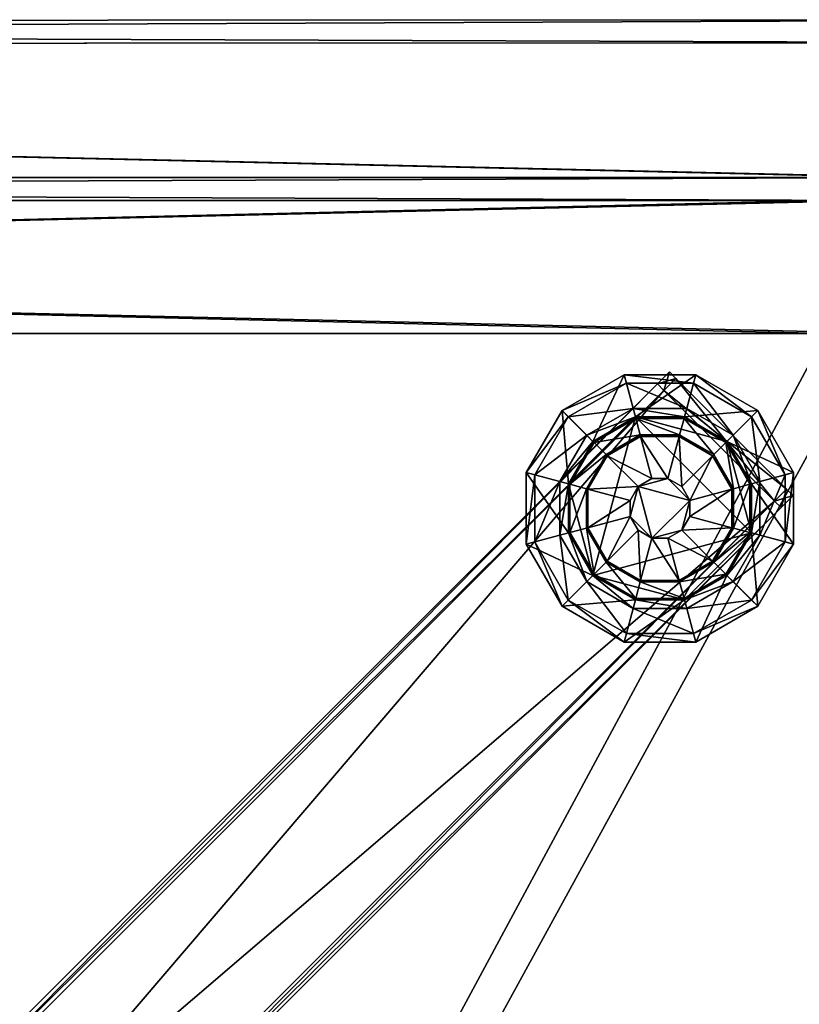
# Model space of a CAD drawing. Header units: inches. Extents: x -178 to 150, y -10 to 226.
# Tile 244 of 256: x 141.05 to 143.15, y 163.98 to 166.64. Entities that reach past the tile are written whole.
import ezdxf

# ---------------------------------------------------------------- set-up
doc = ezdxf.new("R2010")
doc.units = ezdxf.units.IN
doc.header["$MEASUREMENT"] = 0
doc.layers.add('CET color Black', color=7, linetype='Continuous', true_color=0x000000)
doc.layers.add('CET color LightSalmon3', color=7, linetype='Continuous', true_color=0xbb8e63)
doc.layers.add('CET Default', color=7, linetype='Continuous')

# ---------------------------------------------------------------- blocks, each defined once
blk = doc.blocks.new('*C37')
at = {"layer": 'CET color Black', "linetype": 'Continuous'}
mesh = blk.add_polyface(dxfattribs=at)
corners = [(6.6799, 13.708, 9.2793), (6.7766, 13.8755, 9.2793), (6.7766, 13.8755, 0.419), (6.6799, 13.708, 0.419), (6.9441, 13.9722, 9.2793), (6.9441, 13.9722, 0.419), (6.8599, 13.7922, 9.3165), (6.7937, 13.6775, 9.3165), (6.9746, 13.8584, 9.3165), (6.8432, 13.8089, 0.3819), (6.7709, 13.6836, 0.3819), (6.7027, 13.7019, 0.3819), (6.7933, 13.8588, 0.3819), (6.9684, 13.8812, 0.3819), (6.9502, 13.9494, 0.3819), (7.1131, 13.8812, 0.3819), (7.1313, 13.9494, 0.3819), (6.8954, 13.7567, 0.1662), (6.8422, 13.6645, 0.1662), (6.7979, 13.6764, 0.3631), (6.863, 13.7891, 0.3631), (6.9875, 13.8099, 0.1662), (6.9757, 13.8541, 0.3631), (7.094, 13.8099, 0.1662), (7.1058, 13.8541, 0.3631), (6.6799, 13.708, 9.3165), (6.7766, 13.8755, 9.3165), (6.7766, 13.8755, 0.3819), (6.6799, 13.708, 0.3819), (6.9441, 13.9722, 9.3165), (6.9441, 13.9722, 0.3819), (6.8985, 13.7536, 0.1475), (6.7937, 13.6775, 0.3819), (6.8599, 13.7922, 0.3819), (6.9887, 13.8057, 0.1475), (6.9746, 13.8584, 0.3819), (7.1069, 13.8584, 0.3819), (7.0192, 13.6919, 0.1475), (7.0928, 13.8057, 0.1475), (7.0623, 13.6919, 0.1475)]
mesh.append_faces([[corners[k] for k in face] for face in [(17, 18, 19, 17), (19, 20, 17, 19), (21, 17, 20, 21), (20, 22, 21, 20), (18, 17, 31, 18), (32, 33, 20, 32), (20, 19, 32, 20), (34, 31, 17, 34), (17, 21, 34, 17), (33, 35, 22, 33), (22, 20, 33, 22)]])
mesh.append_faces([[corners[k] for k in face] for face in [(6, 7, 8, 6), (9, 10, 11, 9), (11, 12, 9, 11), (9, 13, 35, 9), (7, 6, 26, 7), (6, 8, 29, 6)]], dxfattribs={"vtx0": -1, "vtx1": -1, "vtx2": -1, "vtx3": -1})
mesh.append_faces([[corners[k] for k in face] for face in [(13, 9, 12, 13), (14, 16, 15, 14), (10, 9, 33, 10), (12, 11, 28, 12)]], dxfattribs={"vtx0": -1, "vtx1": -1, "vtx3": -1})
mesh.append_faces([[corners[k] for k in face] for face in [(0, 1, 2, 0), (2, 3, 0, 2), (1, 0, 25, 1), (3, 2, 27, 3), (4, 1, 26, 4), (2, 5, 30, 2)]], dxfattribs={"vtx0": -1, "vtx2": -1, "vtx3": -1})
mesh.append_faces([[corners[k] for k in face] for face in [(1, 4, 5, 1), (5, 2, 1, 5)]], dxfattribs={"vtx0": -1, "vtx3": -1})
mesh.append_faces([[corners[k] for k in face] for face in [(12, 14, 13, 12), (15, 13, 14, 15), (33, 32, 10, 33), (28, 27, 12, 28), (27, 30, 14, 27), (14, 12, 27, 14)]], dxfattribs={"vtx1": -1})
mesh.append_faces([[corners[k] for k in face] for face in [(35, 33, 9, 35), (36, 35, 13, 36), (13, 15, 36, 13), (31, 34, 37, 31), (34, 38, 39, 34), (39, 37, 34, 39), (26, 25, 7, 26), (29, 26, 6, 29)]], dxfattribs={"vtx1": -1, "vtx2": -1})
mesh.append_faces([[corners[k] for k in face] for face in [(23, 21, 22, 23), (22, 24, 23, 22), (25, 26, 1, 25), (27, 28, 3, 27), (26, 29, 4, 26), (30, 27, 2, 30)]], dxfattribs={"vtx2": -1})
mesh = blk.add_polyface(dxfattribs=at)
corners = [(6.9441, 13.9722, 9.2793), (7.1374, 13.9722, 9.2793), (7.1374, 13.9722, 0.419), (6.9441, 13.9722, 0.419), (7.0623, 13.6919, 0.1475), (7.0997, 13.6703, 0.1475), (7.1213, 13.6329, 0.1475), (6.9818, 13.6703, 0.1475), (7.2216, 13.7922, 9.3165), (7.1069, 13.8584, 9.3165), (6.9746, 13.8584, 9.3165), (7.2878, 13.5451, 9.3165), (7.2383, 13.8089, 0.3819), (7.1131, 13.8812, 0.3819), (7.1313, 13.9494, 0.3819), (7.2882, 13.8588, 0.3819), (7.1861, 13.7567, 0.1662), (7.094, 13.8099, 0.1662), (7.1058, 13.8541, 0.3631), (7.2185, 13.7891, 0.3631), (6.9441, 13.9722, 9.3165), (7.1374, 13.9722, 9.3165), (7.1374, 13.9722, 0.3819), (6.9441, 13.9722, 0.3819), (7.0928, 13.8057, 0.1475), (6.9887, 13.8057, 0.1475), (6.9875, 13.8099, 0.1662), (6.9746, 13.8584, 0.3819), (7.1069, 13.8584, 0.3819), (6.9757, 13.8541, 0.3631), (7.183, 13.7536, 0.1475), (7.2216, 13.7922, 0.3819), (6.9502, 13.9494, 0.3819), (7.2351, 13.6634, 0.1475), (7.3049, 13.8755, 9.3165), (7.0664, 13.98, 9.2802), (7.084, 13.9624, 9.2802), (7.084, 13.9624, 8.4243), (7.0664, 13.98, 8.4243), (7.0664, 13.98, 9.3307), (7.084, 13.9624, 9.3307), (7.084, 13.9624, 8.3738), (7.0664, 13.98, 8.3738), (7.0339, 13.9475, 8.4243), (7.0339, 13.9475, 9.2802), (7.0515, 13.9299, 8.3738), (7.0339, 13.9475, 8.3738), (7.0339, 13.9475, 9.3307), (7.0515, 13.9299, 9.3307)]
mesh.append_faces([[corners[k] for k in face] for face in [(4, 5, 6, 4), (30, 24, 17, 30), (17, 16, 30, 17), (28, 31, 19, 28), (19, 18, 28, 19)]])
mesh.append_faces([[corners[k] for k in face] for face in [(8, 9, 10, 8), (11, 8, 10, 11), (12, 13, 14, 12), (14, 15, 12, 14), (14, 32, 23, 14), (13, 12, 31, 13), (9, 8, 34, 9), (10, 9, 21, 10), (43, 44, 35, 43)]], dxfattribs={"vtx0": -1, "vtx1": -1, "vtx2": -1, "vtx3": -1})
mesh.append_faces([[corners[k] for k in face] for face in [(0, 1, 2, 0), (2, 3, 0, 2), (1, 0, 20, 1), (3, 2, 22, 3), (39, 40, 36, 39), (41, 42, 38, 41), (42, 41, 45, 42), (40, 39, 47, 40), (44, 47, 39, 44), (46, 43, 38, 46)]], dxfattribs={"vtx0": -1, "vtx2": -1, "vtx3": -1})
mesh.append_faces([[corners[k] for k in face] for face in [(4, 6, 7, 4)]], dxfattribs={"vtx1": -1})
mesh.append_faces([[corners[k] for k in face] for face in [(23, 22, 14, 23), (31, 28, 13, 31), (24, 30, 5, 24), (5, 4, 24, 5), (30, 33, 6, 30), (6, 5, 30, 6), (21, 20, 10, 21), (39, 35, 44, 39)]], dxfattribs={"vtx1": -1, "vtx2": -1})
mesh.append_faces([[corners[k] for k in face] for face in [(16, 17, 18, 16), (18, 19, 16, 18), (20, 21, 1, 20), (22, 23, 3, 22), (24, 25, 26, 24), (26, 17, 24, 26), (27, 28, 18, 27), (18, 29, 27, 18), (35, 36, 37, 35), (37, 38, 35, 37), (36, 35, 39, 36), (38, 37, 41, 38), (35, 38, 43, 35), (45, 46, 42, 45), (47, 48, 40, 47), (38, 42, 46, 38)]], dxfattribs={"vtx2": -1})
mesh = blk.add_polyface(dxfattribs=at)
corners = [(7.3049, 13.8755, 9.2793), (7.4016, 13.708, 9.2793), (7.4016, 13.708, 0.419), (7.3049, 13.8755, 0.419), (7.1374, 13.9722, 9.2793), (7.1374, 13.9722, 0.419), (7.2878, 13.5451, 9.3165), (7.2878, 13.6775, 9.3165), (7.2216, 13.7922, 9.3165), (7.3106, 13.6836, 0.3819), (7.2383, 13.8089, 0.3819), (7.2882, 13.8588, 0.3819), (7.3788, 13.7019, 0.3819), (7.2393, 13.6645, 0.1662), (7.1861, 13.7567, 0.1662), (7.2185, 13.7891, 0.3631), (7.2836, 13.6764, 0.3631), (7.3049, 13.8755, 9.3165), (7.4016, 13.708, 9.3165), (7.4016, 13.708, 0.3819), (7.3049, 13.8755, 0.3819), (7.1374, 13.9722, 9.3165), (7.1374, 13.9722, 0.3819), (7.2351, 13.6634, 0.1475), (7.183, 13.7536, 0.1475), (7.2216, 13.7922, 0.3819), (7.2878, 13.6775, 0.3819), (7.1313, 13.9494, 0.3819), (7.1069, 13.8584, 9.3165), (7.3828, 13.6636, 8.4243), (7.084, 13.9624, 8.4243), (7.084, 13.9624, 9.2802), (7.3828, 13.6636, 9.2802), (7.4004, 13.6459, 8.4243), (7.4004, 13.6459, 9.2802), (7.3828, 13.6636, 8.3738), (7.084, 13.9624, 8.3738), (7.084, 13.9624, 9.3307), (7.3828, 13.6636, 9.3307), (7.4004, 13.6459, 8.3738), (7.4004, 13.6459, 9.3307), (7.3503, 13.6311, 8.3738), (7.0515, 13.9299, 8.3738), (7.0515, 13.9299, 9.3307), (7.3503, 13.6311, 9.3307), (7.3679, 13.6135, 8.3738), (7.3679, 13.6135, 8.4243)]
mesh.append_faces([[corners[k] for k in face] for face in [(13, 14, 15, 13), (15, 16, 13, 15), (23, 24, 14, 23), (14, 13, 23, 14), (25, 26, 16, 25), (16, 15, 25, 16)]])
mesh.append_faces([[corners[k] for k in face] for face in [(6, 7, 8, 6), (9, 10, 11, 9), (11, 12, 9, 11), (11, 27, 22, 11), (10, 9, 26, 10), (12, 11, 20, 12), (8, 7, 18, 8)]], dxfattribs={"vtx0": -1, "vtx1": -1, "vtx2": -1, "vtx3": -1})
mesh.append_faces([[corners[k] for k in face] for face in [(0, 1, 2, 0), (2, 3, 0, 2), (4, 0, 3, 4), (3, 5, 4, 3), (1, 0, 17, 1), (3, 2, 19, 3), (0, 4, 21, 0), (5, 3, 20, 5), (31, 32, 29, 31), (32, 31, 37, 32), (39, 35, 29, 39), (38, 40, 34, 38), (41, 42, 36, 41), (43, 44, 38, 43), (35, 39, 45, 35), (40, 38, 44, 40)]], dxfattribs={"vtx0": -1, "vtx2": -1, "vtx3": -1})
mesh.append_faces([[corners[k] for k in face] for face in [(22, 20, 11, 22), (26, 25, 10, 26), (20, 19, 12, 20), (18, 17, 8, 18), (17, 21, 28, 17)]], dxfattribs={"vtx1": -1, "vtx2": -1})
mesh.append_faces([[corners[k] for k in face] for face in [(17, 18, 1, 17), (19, 20, 3, 19), (21, 17, 0, 21), (20, 22, 5, 20), (29, 30, 31, 29), (33, 29, 32, 33), (32, 34, 33, 32), (35, 36, 30, 35), (30, 29, 35, 30), (37, 38, 32, 37), (29, 33, 39, 29), (34, 32, 38, 34), (36, 35, 41, 36), (38, 37, 43, 38), (39, 33, 46, 39)]], dxfattribs={"vtx2": -1})
mesh = blk.add_polyface(dxfattribs=at)
corners = [(3.5036, 9.7844, 8.3738), (3.2048, 10.0832, 8.3738), (7.0515, 13.9299, 8.3738), (3.2048, 10.0832, 9.3307), (3.5036, 9.7844, 9.3307), (7.3503, 13.6311, 9.3307), (3.1723, 10.0507, 8.4243), (3.4711, 9.7519, 8.4243), (3.4711, 9.7519, 9.2802), (3.1723, 10.0507, 9.2802), (3.1872, 10.1008, 8.4243), (3.1872, 10.1008, 9.2802), (7.0339, 13.9475, 9.2802), (3.1872, 10.1008, 8.3738), (7.0339, 13.9475, 8.3738), (3.1872, 10.1008, 9.3307), (7.0515, 13.9299, 9.3307), (3.1547, 10.0684, 8.4243), (3.1547, 10.0684, 9.2802), (3.4888, 9.7343, 9.2802), (3.4888, 9.7343, 8.4243), (3.1723, 10.0507, 8.3738), (3.4711, 9.7519, 8.3738), (3.4711, 9.7519, 9.3307), (3.1723, 10.0507, 9.3307), (7.0339, 13.9475, 9.3307), (7.0339, 13.9475, 8.4243), (3.1547, 10.0684, 8.3738), (3.1547, 10.0684, 9.3307), (3.4888, 9.7343, 9.3307), (3.4888, 9.7343, 8.3738), (3.5212, 9.7668, 8.4243), (3.5212, 9.7668, 9.2802), (3.5212, 9.7668, 8.3738), (3.5212, 9.7668, 9.3307)]
mesh.append_faces([[corners[k] for k in face] for face in [(0, 1, 2, 0), (3, 4, 5, 3)]], dxfattribs={"vtx0": -1, "vtx1": -1, "vtx2": -1, "vtx3": -1})
mesh.append_faces([[corners[k] for k in face] for face in [(6, 7, 8, 6), (8, 9, 6, 8), (7, 6, 21, 7), (9, 8, 23, 9), (27, 21, 6, 27), (24, 28, 18, 24), (29, 23, 8, 29), (22, 30, 20, 22), (1, 0, 22, 1), (4, 3, 24, 4), (21, 27, 13, 21), (30, 22, 0, 30), (28, 24, 3, 28), (23, 29, 34, 23)]], dxfattribs={"vtx0": -1, "vtx2": -1, "vtx3": -1})
mesh.append_faces([[corners[k] for k in face] for face in [(13, 10, 26, 13)]], dxfattribs={"vtx1": -1})
mesh.append_faces([[corners[k] for k in face] for face in [(10, 11, 12, 10), (15, 3, 16, 15), (17, 18, 11, 17), (11, 10, 17, 11), (19, 20, 31, 19), (31, 32, 19, 31), (15, 11, 18, 15), (27, 17, 10, 27), (29, 19, 32, 29), (33, 31, 20, 33)]], dxfattribs={"vtx1": -1, "vtx2": -1})
mesh.append_faces([[corners[k] for k in face] for face in [(1, 13, 14, 1), (17, 6, 9, 17), (9, 18, 17, 9), (19, 8, 7, 19), (7, 20, 19, 7), (21, 22, 7, 21), (23, 24, 9, 23), (11, 15, 25, 11), (6, 17, 27, 6), (18, 9, 24, 18), (8, 19, 29, 8), (20, 7, 22, 20), (22, 21, 1, 22), (24, 23, 4, 24), (13, 1, 21, 13), (0, 33, 30, 0), (3, 15, 28, 3), (34, 4, 23, 34), (18, 28, 15, 18), (10, 13, 27, 10), (32, 34, 29, 32), (20, 30, 33, 20)]], dxfattribs={"vtx2": -1})
mesh = blk.add_polyface(dxfattribs=at)
corners = [(6.7766, 13.3472, 9.2793), (6.6799, 13.5146, 9.2793), (6.6799, 13.5146, 0.419), (6.7766, 13.3472, 0.419), (6.9441, 13.2505, 9.2793), (6.9441, 13.2505, 0.419), (6.8599, 13.4305, 9.3165), (6.9746, 13.3643, 9.3165), (7.1069, 13.3643, 9.3165), (7.2878, 13.5451, 9.3165), (6.8432, 13.4138, 0.3819), (6.9684, 13.3415, 0.3819), (6.9502, 13.2733, 0.3819), (6.7933, 13.3639, 0.3819), (6.8954, 13.466, 0.1662), (6.9875, 13.4127, 0.1662), (6.9757, 13.3685, 0.3631), (6.863, 13.4336, 0.3631), (6.7766, 13.3472, 9.3165), (6.6799, 13.5146, 9.3165), (6.6799, 13.5146, 0.3819), (6.7766, 13.3472, 0.3819), (6.9441, 13.2505, 9.3165), (6.9441, 13.2505, 0.3819), (6.8985, 13.469, 0.1475), (6.9887, 13.417, 0.1475), (6.9746, 13.3643, 0.3819), (6.8599, 13.4305, 0.3819), (6.7027, 13.5208, 0.3819), (7.1374, 13.2505, 9.3165), (7.0515, 13.9299, 8.3738), (7.3503, 13.6311, 8.3738), (3.5036, 9.7844, 8.3738), (7.3503, 13.6311, 9.3307), (7.0515, 13.9299, 9.3307), (3.2048, 10.0832, 9.3307), (7.0339, 13.9475, 9.2802), (7.0339, 13.9475, 8.4243), (3.1872, 10.1008, 8.4243), (3.5212, 9.7668, 9.2802), (3.5212, 9.7668, 8.4243), (7.3679, 13.6135, 8.4243), (7.3679, 13.6135, 9.2802), (7.0339, 13.9475, 8.3738), (3.2048, 10.0832, 8.3738), (3.5212, 9.7668, 8.3738), (7.3679, 13.6135, 8.3738), (7.0339, 13.9475, 9.3307), (3.1872, 10.1008, 9.3307), (7.3679, 13.6135, 9.3307), (3.5036, 9.7844, 9.3307), (3.5212, 9.7668, 9.3307), (3.1872, 10.1008, 9.2802), (3.1872, 10.1008, 8.3738)]
mesh.append_faces([[corners[k] for k in face] for face in [(24, 25, 15, 24), (15, 14, 24, 15), (26, 27, 17, 26), (17, 16, 26, 17), (11, 10, 27, 11), (46, 41, 40, 46), (40, 45, 46, 40)]])
mesh.append_faces([[corners[k] for k in face] for face in [(6, 7, 8, 6), (6, 8, 9, 6), (12, 13, 10, 12), (7, 6, 18, 7), (8, 7, 22, 8), (30, 31, 32, 30), (33, 34, 35, 33), (36, 37, 38, 36), (47, 36, 52, 47)]], dxfattribs={"vtx0": -1, "vtx1": -1, "vtx2": -1, "vtx3": -1})
mesh.append_faces([[corners[k] for k in face] for face in [(13, 12, 23, 13)]], dxfattribs={"vtx0": -1, "vtx1": -1, "vtx3": -1})
mesh.append_faces([[corners[k] for k in face] for face in [(1, 0, 18, 1), (3, 2, 20, 3), (0, 4, 22, 0), (5, 3, 21, 5)]], dxfattribs={"vtx0": -1, "vtx2": -1, "vtx3": -1})
mesh.append_faces([[corners[k] for k in face] for face in [(0, 1, 2, 0), (2, 3, 0, 2), (4, 0, 3, 4), (3, 5, 4, 3), (37, 43, 53, 37)]], dxfattribs={"vtx0": -1, "vtx3": -1})
mesh.append_faces([[corners[k] for k in face] for face in [(27, 26, 11, 27), (23, 21, 13, 23), (21, 20, 28, 21), (28, 13, 21, 28)]], dxfattribs={"vtx1": -1})
mesh.append_faces([[corners[k] for k in face] for face in [(10, 11, 12, 10), (18, 22, 7, 18), (22, 29, 8, 22), (41, 42, 39, 41), (43, 30, 44, 43), (45, 32, 31, 45), (49, 33, 50, 49), (51, 39, 42, 51)]], dxfattribs={"vtx1": -1, "vtx2": -1})
mesh.append_faces([[corners[k] for k in face] for face in [(14, 15, 16, 14), (16, 17, 14, 16), (18, 19, 1, 18), (20, 21, 3, 20), (22, 18, 0, 22), (21, 23, 5, 21), (39, 40, 41, 39), (31, 46, 45, 31), (34, 47, 48, 34), (50, 51, 49, 50), (42, 49, 51, 42)]], dxfattribs={"vtx2": -1})
mesh = blk.add_polyface(dxfattribs=at)
corners = [(6.6799, 13.5146, 9.2793), (6.6799, 13.708, 9.2793), (6.6799, 13.708, 0.419), (6.6799, 13.5146, 0.419), (7.0192, 13.5308, 0.1475), (6.9818, 13.5524, 0.1475), (6.9602, 13.5898, 0.1475), (6.9602, 13.6329, 0.1475), (6.9818, 13.6703, 0.1475), (7.0192, 13.6919, 0.1475), (7.0623, 13.6919, 0.1475), (6.7937, 13.6775, 9.3165), (6.7937, 13.5451, 9.3165), (6.8599, 13.4305, 9.3165), (7.2878, 13.5451, 9.3165), (6.9746, 13.8584, 9.3165), (6.7709, 13.539, 0.3819), (6.8432, 13.4138, 0.3819), (6.7933, 13.3639, 0.3819), (6.7027, 13.5208, 0.3819), (6.7709, 13.6836, 0.3819), (6.7027, 13.7019, 0.3819), (6.8422, 13.5581, 0.1662), (6.8954, 13.466, 0.1662), (6.863, 13.4336, 0.3631), (6.7979, 13.5463, 0.3631), (6.8422, 13.6645, 0.1662), (6.7979, 13.6764, 0.3631), (6.6799, 13.5146, 9.3165), (6.6799, 13.708, 9.3165), (6.6799, 13.708, 0.3819), (6.6799, 13.5146, 0.3819), (6.8985, 13.7536, 0.1475), (6.8464, 13.6634, 0.1475), (6.8464, 13.5593, 0.1475), (6.8985, 13.469, 0.1475), (6.8599, 13.4305, 0.3819), (6.7937, 13.5451, 0.3819), (6.7937, 13.6775, 0.3819), (6.9887, 13.417, 0.1475), (6.7766, 13.3472, 9.3165)]
mesh.append_faces([[corners[k] for k in face] for face in [(4, 5, 6, 4), (6, 7, 8, 6), (9, 10, 8, 9), (22, 23, 24, 22), (24, 25, 22, 24), (32, 33, 26, 32), (34, 35, 23, 34), (23, 22, 34, 23), (36, 37, 25, 36), (25, 24, 36, 25), (37, 36, 17, 37)]])
mesh.append_faces([[corners[k] for k in face] for face in [(11, 12, 13, 11), (13, 14, 15, 13), (11, 13, 15, 11), (19, 21, 20, 19), (21, 19, 31, 21), (12, 11, 29, 12), (13, 12, 28, 13)]], dxfattribs={"vtx0": -1, "vtx1": -1, "vtx2": -1, "vtx3": -1})
mesh.append_faces([[corners[k] for k in face] for face in [(0, 1, 2, 0), (2, 3, 0, 2), (1, 0, 28, 1), (3, 2, 30, 3)]], dxfattribs={"vtx0": -1, "vtx2": -1, "vtx3": -1})
mesh.append_faces([[corners[k] for k in face] for face in [(17, 16, 37, 17)]], dxfattribs={"vtx1": -1})
mesh.append_faces([[corners[k] for k in face] for face in [(16, 17, 18, 16), (18, 19, 16, 18), (20, 16, 19, 20), (38, 37, 16, 38), (16, 20, 38, 16), (31, 30, 21, 31), (33, 32, 8, 33), (8, 7, 33, 8), (9, 8, 32, 9), (39, 35, 5, 39), (5, 4, 39, 5), (35, 34, 6, 35), (6, 5, 35, 6), (34, 33, 7, 34), (7, 6, 34, 7), (29, 28, 12, 29), (28, 40, 13, 28)]], dxfattribs={"vtx1": -1, "vtx2": -1})
mesh.append_faces([[corners[k] for k in face] for face in [(4, 6, 8, 4), (26, 22, 25, 26), (25, 27, 26, 25), (28, 29, 1, 28), (30, 31, 3, 30), (33, 34, 22, 33), (22, 26, 33, 22), (37, 38, 27, 37), (27, 25, 37, 27)]], dxfattribs={"vtx2": -1})
mesh = blk.add_polyface(dxfattribs=at)
corners = [(7.4016, 13.708, 9.2793), (7.4016, 13.5146, 9.2793), (7.4016, 13.5146, 0.419), (7.4016, 13.708, 0.419), (7.1213, 13.6329, 0.1475), (7.1213, 13.5898, 0.1475), (7.0997, 13.5524, 0.1475), (7.0623, 13.5308, 0.1475), (7.0192, 13.5308, 0.1475), (6.9818, 13.6703, 0.1475), (7.3106, 13.539, 0.3819), (7.3106, 13.6836, 0.3819), (7.3788, 13.7019, 0.3819), (7.3788, 13.5208, 0.3819), (7.2383, 13.4138, 0.3819), (7.2882, 13.3639, 0.3819), (7.2393, 13.5581, 0.1662), (7.2393, 13.6645, 0.1662), (7.2836, 13.6764, 0.3631), (7.2836, 13.5463, 0.3631), (7.1861, 13.466, 0.1662), (7.2185, 13.4336, 0.3631), (7.4016, 13.708, 9.3165), (7.4016, 13.5146, 9.3165), (7.4016, 13.5146, 0.3819), (7.4016, 13.708, 0.3819), (7.2351, 13.5593, 0.1475), (7.2351, 13.6634, 0.1475), (7.2878, 13.6775, 0.3819), (7.2878, 13.5451, 0.3819), (7.183, 13.469, 0.1475), (7.2216, 13.4305, 0.3819), (7.0928, 13.417, 0.1475), (7.2878, 13.5451, 9.3165), (7.2216, 13.4305, 9.3165), (7.3049, 13.3472, 9.3165), (7.2878, 13.6775, 9.3165), (7.4004, 13.6459, 8.4243), (7.4004, 13.6459, 9.2802), (7.3679, 13.6135, 9.2802), (7.3679, 13.6135, 8.4243), (7.3679, 13.6135, 8.3738), (7.3503, 13.6311, 8.3738), (7.3828, 13.6636, 8.3738), (7.3503, 13.6311, 9.3307), (7.3679, 13.6135, 9.3307), (7.4004, 13.6459, 9.3307), (7.4004, 13.6459, 8.3738)]
mesh.append_faces([[corners[k] for k in face] for face in [(4, 5, 6, 4), (6, 7, 8, 6), (20, 16, 19, 20), (19, 21, 20, 19), (30, 26, 16, 30), (16, 20, 30, 16), (29, 31, 21, 29), (21, 19, 29, 21)]])
mesh.append_faces([[corners[k] for k in face] for face in [(4, 8, 9, 4), (10, 11, 12, 10), (12, 13, 10, 12), (14, 10, 13, 14), (13, 15, 14, 13), (11, 10, 29, 11), (13, 12, 25, 13), (10, 14, 31, 10), (33, 34, 35, 33), (36, 33, 23, 36)]], dxfattribs={"vtx0": -1, "vtx1": -1, "vtx2": -1, "vtx3": -1})
mesh.append_faces([[corners[k] for k in face] for face in [(0, 1, 2, 0), (2, 3, 0, 2), (1, 0, 22, 1), (3, 2, 24, 3)]], dxfattribs={"vtx0": -1, "vtx2": -1, "vtx3": -1})
mesh.append_faces([[corners[k] for k in face] for face in [(29, 28, 11, 29), (25, 24, 13, 25), (31, 29, 10, 31), (27, 26, 5, 27), (5, 4, 27, 5), (26, 30, 6, 26), (6, 5, 26, 6), (30, 32, 7, 30), (7, 6, 30, 7), (8, 7, 32, 8), (23, 22, 36, 23), (37, 38, 39, 37), (45, 39, 38, 45)]], dxfattribs={"vtx1": -1, "vtx2": -1})
mesh.append_faces([[corners[k] for k in face] for face in [(4, 6, 8, 4), (16, 17, 18, 16), (18, 19, 16, 18), (22, 23, 1, 22), (24, 25, 3, 24), (26, 27, 17, 26), (17, 16, 26, 17), (28, 29, 19, 28), (19, 18, 28, 19), (39, 40, 37, 39), (41, 42, 43, 41), (44, 45, 46, 44), (38, 46, 45, 38), (40, 41, 47, 40)]], dxfattribs={"vtx2": -1})
mesh = blk.add_polyface(dxfattribs=at)
corners = [(7.1374, 13.2505, 9.2793), (6.9441, 13.2505, 9.2793), (6.9441, 13.2505, 0.419), (7.1374, 13.2505, 0.419), (7.3049, 13.3472, 9.2793), (7.3049, 13.3472, 0.419), (7.4016, 13.5146, 9.2793), (7.4016, 13.5146, 0.419), (7.1069, 13.3643, 9.3165), (7.2216, 13.4305, 9.3165), (7.2878, 13.5451, 9.3165), (7.1131, 13.3415, 0.3819), (7.2383, 13.4138, 0.3819), (7.2882, 13.3639, 0.3819), (7.1313, 13.2733, 0.3819), (6.9684, 13.3415, 0.3819), (6.9502, 13.2733, 0.3819), (7.094, 13.4127, 0.1662), (7.1861, 13.466, 0.1662), (7.2185, 13.4336, 0.3631), (7.1058, 13.3685, 0.3631), (6.9875, 13.4127, 0.1662), (6.9757, 13.3685, 0.3631), (7.1374, 13.2505, 9.3165), (6.9441, 13.2505, 9.3165), (6.9441, 13.2505, 0.3819), (7.1374, 13.2505, 0.3819), (7.3049, 13.3472, 9.3165), (7.3049, 13.3472, 0.3819), (7.4016, 13.5146, 9.3165), (7.4016, 13.5146, 0.3819), (7.0928, 13.417, 0.1475), (7.183, 13.469, 0.1475), (7.2216, 13.4305, 0.3819), (7.1069, 13.3643, 0.3819), (6.9887, 13.417, 0.1475), (6.9746, 13.3643, 0.3819), (7.3788, 13.5208, 0.3819), (7.0192, 13.5308, 0.1475)]
mesh.append_faces([[corners[k] for k in face] for face in [(31, 32, 18, 31), (18, 17, 31, 18), (33, 34, 20, 33), (20, 19, 33, 20)]])
mesh.append_faces([[corners[k] for k in face] for face in [(8, 9, 10, 8), (11, 12, 13, 11), (13, 14, 11, 13), (15, 11, 14, 15), (14, 16, 15, 14), (13, 37, 30, 13), (12, 11, 34, 12), (14, 13, 28, 14), (11, 15, 36, 11), (16, 14, 26, 16), (9, 8, 23, 9)]], dxfattribs={"vtx0": -1, "vtx1": -1, "vtx2": -1, "vtx3": -1})
mesh.append_faces([[corners[k] for k in face] for face in [(0, 1, 2, 0), (2, 3, 0, 2), (4, 0, 3, 4), (3, 5, 4, 3), (6, 4, 5, 6), (5, 7, 6, 5), (1, 0, 23, 1), (3, 2, 25, 3), (0, 4, 27, 0), (5, 3, 26, 5), (4, 6, 29, 4), (7, 5, 28, 7)]], dxfattribs={"vtx0": -1, "vtx2": -1, "vtx3": -1})
mesh.append_faces([[corners[k] for k in face] for face in [(30, 28, 13, 30), (34, 33, 12, 34), (28, 26, 14, 28), (36, 34, 11, 36), (26, 25, 16, 26), (31, 35, 38, 31), (23, 27, 9, 23), (27, 29, 10, 27)]], dxfattribs={"vtx1": -1, "vtx2": -1})
mesh.append_faces([[corners[k] for k in face] for face in [(17, 18, 19, 17), (19, 20, 17, 19), (21, 17, 20, 21), (20, 22, 21, 20), (23, 24, 1, 23), (25, 26, 3, 25), (27, 23, 0, 27), (26, 28, 5, 26), (29, 27, 4, 29), (28, 30, 7, 28), (35, 31, 17, 35), (17, 21, 35, 17), (34, 36, 22, 34), (22, 20, 34, 22)]], dxfattribs={"vtx2": -1})
at = {"layer": 'CET color LightSalmon3', "linetype": 'Continuous'}
mesh = blk.add_polyface(dxfattribs=at)
corners = [(-7.7926, 14.8626, 20.059), (-7.7993, 14.5042, 20.059), (7.7511, 14.5049, 20.059), (-7.6713, 14.4422, 9.998), (7.4891, 14.4422, 9.998), (7.4891, 14.4422, 17.6534), (-7.6713, 14.4422, 17.6534), (-7.7914, 14.9245, 9.998), (-7.7914, 14.9245, 17.6534), (8.2189, 14.9305, 17.6534), (-7.6713, 14.4422, 9.799), (7.4891, 14.4422, 9.7991), (7.4891, 14.4422, 17.8523), (-7.6713, 14.4422, 17.8523), (-7.7914, 14.9245, 9.799), (8.2189, 14.9305, 9.998), (-7.7914, 14.9245, 17.8523), (8.2189, 14.9305, 17.8523), (-8.0652, 14.4422, 9.998), (-8.0652, 14.4422, 9.799), (-8.0652, 14.8625, 20.059), (-8.0652, 14.9244, 9.998), (-8.0652, 14.9244, 9.799), (-8.0652, 14.9244, 17.6534), (-7.7135, 14.3093, 17.7358), (-7.7135, 14.3093, 17.4061), (-8.2672, 14.3093, 17.4061), (-7.7135, 14.3093, 9.9074), (-7.7135, 14.2308, 9.9074), (-8.2672, 14.2308, 9.9074), (-7.7135, 14.3093, 15.4513), (-7.7135, 14.3093, 9.974), (-8.2672, 14.3093, 9.974), (-8.2672, 14.3093, 15.4513), (-7.6319, 14.3093, 17.7358), (-7.6319, 14.2308, 17.7358), (-7.6319, 14.2308, 17.4061), (-7.6319, 14.3093, 17.4061), (-7.6319, 14.2308, 9.974), (-7.6319, 14.3093, 9.974), (-7.6319, 14.3093, 15.4513), (-8.2672, 14.3093, 9.9074), (-7.6319, 14.3093, 9.9074), (-7.6319, 14.2308, 9.9074), (-7.7135, 14.2308, 17.7358)]
mesh.append_faces([[corners[k] for k in face] for face in [(0, 1, 2, 0), (3, 4, 5, 3), (5, 6, 3, 5), (7, 8, 9, 7), (6, 5, 12, 6), (14, 7, 15, 14), (8, 16, 17, 8), (3, 18, 19, 3), (1, 0, 20, 1), (8, 7, 21, 8), (7, 14, 22, 7), (16, 8, 23, 16), (27, 28, 29, 27), (30, 31, 32, 30), (27, 31, 39, 27)]], dxfattribs={"vtx0": -1, "vtx1": -1, "vtx2": -1, "vtx3": -1})
mesh.append_faces([[corners[k] for k in face] for face in [(24, 25, 26, 24), (25, 30, 33, 25), (36, 37, 34, 36), (38, 39, 40, 38), (31, 27, 41, 31), (25, 24, 34, 25), (28, 27, 42, 28), (31, 30, 40, 31), (30, 25, 37, 30)]], dxfattribs={"vtx0": -1, "vtx2": -1, "vtx3": -1})
mesh.append_faces([[corners[k] for k in face] for face in [(10, 11, 4, 10), (12, 13, 6, 12), (34, 35, 36, 34), (42, 43, 28, 42), (40, 39, 31, 40), (42, 39, 38, 42), (34, 24, 44, 34)]], dxfattribs={"vtx1": -1, "vtx2": -1})
mesh.append_faces([[corners[k] for k in face] for face in [(34, 37, 25, 34), (37, 40, 30, 37), (39, 42, 27, 39)]], dxfattribs={"vtx2": -1})
mesh = blk.add_polyface(dxfattribs=at)
corners = [(-7.7914, 14.9245, 18.7434), (8.2189, 14.9305, 18.7434), (8.2189, 14.9305, 17.9836), (-7.7914, 14.9245, 17.9836), (-7.7927, 14.8626, 9.2392), (8.1419, 14.8678, 9.2392), (7.6964, 14.5049, 9.2392), (-7.8002, 14.5042, 9.2392), (-7.7914, 14.9245, 19.8983), (8.2189, 14.9305, 19.8984), (8.2189, 14.9305, 19.0353), (-7.7914, 14.9245, 19.0353), (7.6822, 14.4422, 19.8984), (-7.8005, 14.4422, 19.8983), (-7.8005, 14.4422, 19.0353), (7.6822, 14.4422, 19.0353), (-7.7914, 14.9245, 9.7272), (8.2189, 14.9305, 9.7272), (8.2189, 14.9305, 9.3111), (-7.7914, 14.9245, 9.3111), (7.4891, 14.4422, 9.998), (-7.6713, 14.4422, 9.998), (-7.6713, 14.4422, 9.799), (-7.7914, 14.9245, 9.2392), (8.2189, 14.9305, 9.2392), (7.6194, 14.4422, 9.2392), (-7.8015, 14.4422, 9.2392), (8.2189, 14.9305, 20.059), (-7.7914, 14.9245, 20.059), (-7.7926, 14.8626, 20.059), (8.15, 14.8678, 20.059), (-7.8005, 14.4422, 20.059), (7.6822, 14.4422, 20.059), (7.7511, 14.5049, 20.059), (-7.7993, 14.5042, 20.059), (-7.7914, 14.9245, 18.8747), (8.2189, 14.9305, 18.8747), (8.2189, 14.9305, 17.8523), (-7.7914, 14.9245, 17.8523), (-7.7914, 14.9245, 9.799), (8.2189, 14.9305, 9.7991), (-7.8005, 14.4422, 18.8747), (7.6822, 14.4422, 18.8747)]
mesh.append_faces([[corners[k] for k in face] for face in [(0, 1, 2, 0), (2, 3, 0, 2), (4, 5, 6, 4), (6, 7, 4, 6), (8, 9, 10, 8), (10, 11, 8, 10), (12, 13, 14, 12), (14, 15, 12, 14), (16, 17, 18, 16), (18, 19, 16, 18), (20, 21, 22, 20), (5, 4, 23, 5), (25, 26, 7, 25), (7, 6, 25, 7), (29, 30, 27, 29), (33, 34, 31, 33), (35, 36, 1, 35), (1, 0, 35, 1), (37, 38, 3, 37), (3, 2, 37, 3), (39, 40, 17, 39), (17, 16, 39, 17), (19, 18, 24, 19), (9, 8, 28, 9), (36, 35, 11, 36), (11, 10, 36, 11), (13, 12, 32, 13), (15, 14, 41, 15)]], dxfattribs={"vtx0": -1, "vtx1": -1, "vtx2": -1, "vtx3": -1})
mesh.append_faces([[corners[k] for k in face] for face in [(27, 28, 29, 27), (31, 32, 33, 31), (24, 23, 19, 24), (28, 27, 9, 28), (32, 31, 13, 32), (41, 42, 15, 41)]], dxfattribs={"vtx1": -1, "vtx2": -1})
mesh.append_faces([[corners[k] for k in face] for face in [(23, 24, 5, 23)]], dxfattribs={"vtx2": -1})
mesh = blk.add_polyface(dxfattribs=at)
corners = [(7.7511, 14.5049, 20.059), (8.15, 14.8678, 20.059), (-7.7926, 14.8626, 20.059), (8.2189, 14.9305, 17.6534), (8.2189, 14.9305, 9.998), (-7.7914, 14.9245, 9.998), (8.4226, 14.4984, 20.059), (8.4226, 14.8679, 20.059), (8.017, 14.505, 20.059), (7.9614, 14.505, 9.2392), (8.4144, 14.8679, 9.2392), (8.4144, 14.4984, 9.2392), (8.2189, 14.9305, 9.7991), (-7.7914, 14.9245, 9.799), (8.2189, 14.9305, 17.8523), (-7.7914, 14.9245, 17.6534), (8.4927, 14.9306, 17.9836), (8.2189, 14.9305, 17.9836), (8.2189, 14.9305, 18.7434), (8.4927, 14.9306, 18.7434), (7.6964, 14.5049, 9.2392), (8.1419, 14.8678, 9.2392), (8.4927, 14.9306, 19.0353), (8.2189, 14.9305, 19.0353), (8.2189, 14.9305, 19.8984), (8.4927, 14.9306, 19.8984), (8.4927, 14.9306, 17.6534), (8.2189, 14.9305, 9.7272), (8.4927, 14.9306, 9.7272), (8.4927, 14.9306, 9.3111), (8.4927, 14.9306, 9.998), (8.4927, 14.9306, 17.8523), (7.8831, 14.4422, 9.2392), (8.2189, 14.9305, 9.2392), (8.4927, 14.9306, 9.2392), (8.2189, 14.9305, 20.059), (7.6822, 14.4422, 20.059), (7.9469, 14.4422, 20.059), (8.2189, 14.9305, 18.8747), (8.4927, 14.9306, 18.8747), (8.4927, 14.9306, 9.7991), (8.4927, 14.9306, 20.059)]
mesh.append_faces([[corners[k] for k in face] for face in [(21, 10, 9, 21)]])
mesh.append_faces([[corners[k] for k in face] for face in [(0, 1, 2, 0), (3, 4, 5, 3), (6, 7, 8, 6), (4, 12, 13, 4), (14, 3, 15, 14), (16, 17, 18, 16), (8, 7, 1, 8), (1, 0, 8, 1), (22, 23, 24, 22), (4, 3, 26, 4), (12, 4, 30, 12), (3, 14, 31, 3), (20, 9, 32, 20), (35, 1, 7, 35), (37, 8, 0, 37), (31, 14, 17, 31), (19, 18, 38, 19), (28, 27, 12, 28), (39, 38, 23, 39), (25, 24, 35, 25)]], dxfattribs={"vtx0": -1, "vtx1": -1, "vtx2": -1, "vtx3": -1})
mesh.append_faces([[corners[k] for k in face] for face in [(9, 20, 21, 9)]], dxfattribs={"vtx0": -1, "vtx1": -1, "vtx3": -1})
mesh.append_faces([[corners[k] for k in face] for face in [(18, 19, 16, 18), (24, 25, 22, 24), (27, 28, 29, 27), (0, 36, 37, 0), (17, 16, 31, 17), (38, 39, 19, 38), (12, 40, 28, 12), (23, 22, 39, 23)]], dxfattribs={"vtx0": -1, "vtx2": -1, "vtx3": -1})
mesh.append_faces([[corners[k] for k in face] for face in [(9, 10, 11, 9), (33, 34, 10, 33), (10, 21, 33, 10), (35, 41, 25, 35)]], dxfattribs={"vtx2": -1})
mesh = blk.add_polyface(dxfattribs=at)
corners = [(7.4891, 14.4422, 17.8523), (7.4891, 14.0834, 17.8523), (-7.6713, 14.0834, 17.8523), (-7.6713, 14.4422, 17.8523), (-7.8005, 14.4422, 18.8747), (-7.8005, 14.0834, 18.8747), (7.6822, 14.0834, 18.8747), (7.6822, 14.4422, 18.8747), (7.6194, 14.4422, 9.2392), (7.6194, 14.0834, 9.2392), (-7.8015, 14.0834, 9.2392), (-7.8015, 14.4422, 9.2392), (-7.6713, 14.4422, 9.799), (-7.6713, 14.0834, 9.799), (7.4891, 14.0834, 9.7991), (7.4891, 14.4422, 9.7991), (-8.0652, 14.0834, 17.8523), (-8.0652, 14.4422, 9.799), (-8.0652, 14.4422, 18.8747), (-8.0652, 14.0834, 9.2392), (-7.7135, 14.2308, 17.7358), (-7.7135, 14.3093, 17.7358), (-8.2672, 14.3093, 17.7358), (-7.6319, 14.2308, 9.9074), (-7.6319, 14.2308, 9.974), (-7.6319, 1.2573, 9.974), (-7.6319, 1.2573, 9.9074), (-7.6319, 14.3093, 17.4061), (-7.6319, 14.2308, 17.4061), (-7.6319, 14.2308, 15.4513), (-7.6319, 14.3093, 15.4513), (-7.6319, 1.2573, 17.406), (-7.6319, 0.4315, 16.7567), (-7.6319, 0.4973, 16.511), (-7.6319, 1.2573, 15.452), (-7.6319, 0.4315, 16.2653), (-7.6319, 0.2516, 16.0854), (-7.6319, 1.2573, 17.7358), (-7.6319, 14.2308, 17.7358), (-7.7135, 1.2573, 17.7358), (-7.6319, 14.3093, 9.9074), (-7.6319, 14.3093, 17.7358), (-7.7135, 1.2573, 9.9074), (-7.7135, 14.2308, 9.9074)]
mesh.append_faces([[corners[k] for k in face] for face in [(0, 1, 2, 0), (4, 5, 6, 4), (8, 9, 10, 8), (10, 11, 8, 10), (12, 13, 14, 12), (3, 2, 16, 3), (11, 10, 19, 11), (23, 24, 25, 23), (27, 28, 29, 27), (34, 31, 33, 34), (30, 29, 24, 30), (20, 39, 37, 20), (31, 34, 29, 31), (29, 28, 31, 29), (37, 31, 28, 37), (34, 25, 24, 34), (24, 29, 34, 24), (26, 42, 43, 26)]], dxfattribs={"vtx0": -1, "vtx1": -1, "vtx2": -1, "vtx3": -1})
mesh.append_faces([[corners[k] for k in face] for face in [(2, 3, 0, 2), (6, 7, 4, 6), (14, 15, 12, 14), (13, 12, 17, 13), (5, 4, 18, 5), (20, 21, 22, 20), (25, 26, 23, 25), (29, 30, 27, 29), (31, 32, 33, 31), (34, 35, 36, 34), (34, 33, 35, 34), (24, 23, 40, 24), (28, 38, 37, 28), (20, 38, 41, 20), (43, 23, 26, 43)]], dxfattribs={"vtx0": -1, "vtx2": -1, "vtx3": -1})
mesh.append_faces([[corners[k] for k in face] for face in [(37, 38, 20, 37)]], dxfattribs={"vtx1": -1, "vtx2": -1})
mesh = blk.add_polyface(dxfattribs=at)
corners = [(-7.6713, -14.0782, 17.8523), (-7.6713, 14.0834, 17.8523), (7.4891, 14.0834, 17.8523), (7.4891, -14.0782, 17.8523), (7.6822, -14.0782, 18.8747), (7.6822, 14.0834, 18.8747), (-7.8005, 14.0834, 18.8747), (-7.8005, -14.0782, 18.8747), (-7.8015, -14.0782, 9.2392), (-7.8015, 14.0834, 9.2392), (7.6194, 14.0834, 9.2392), (7.6194, -14.0782, 9.2392), (-7.6713, 14.0834, 9.799), (-7.6713, -14.0782, 9.799), (7.4891, -14.0782, 9.7991), (7.4891, 14.0834, 9.7991), (-8.0652, -14.0782, 17.8523), (-8.0652, 14.0834, 9.799), (-8.0652, 14.0834, 18.8747), (-8.0652, -14.0782, 9.2392), (-7.7317, 0.2516, 16.9366), (-7.7317, 0.0058, 17.0024), (-8.249, 0.0058, 17.0024), (-7.7317, 0.4315, 16.7567), (-8.249, 0.2516, 16.9366), (-7.7317, 0.4973, 16.511), (-8.249, 0.4315, 16.7567), (-7.7317, 0.4315, 16.2653), (-8.249, 0.4973, 16.511), (-7.7317, 0.2516, 16.0854), (-8.249, 0.4315, 16.2653), (-7.7314, 0.0058, 16.0195), (-8.249, 0.2516, 16.0854), (-7.6319, 1.2573, 9.9074), (-7.6319, 1.2573, 9.974), (-7.6319, -1.2706, 9.974), (-7.6319, 1.2573, 17.406), (-7.6319, 0.2516, 16.9366), (-7.6319, 0.4315, 16.7567), (-7.6319, 1.2573, 15.452), (-7.6319, 0.2516, 16.0854), (-7.6319, 0.0058, 16.0195), (-7.6319, 0.0058, 17.0024), (-7.6319, 0.4973, 16.511), (-7.6319, 0.4315, 16.2653)]
mesh.append_faces([[corners[k] for k in face] for face in [(0, 1, 2, 0), (2, 3, 0, 2), (4, 5, 6, 4), (6, 7, 4, 6), (8, 9, 10, 8), (10, 11, 8, 10), (12, 13, 14, 12), (14, 15, 12, 14), (1, 0, 16, 1), (13, 12, 17, 13), (7, 6, 18, 7), (9, 8, 19, 9), (33, 34, 35, 33)]], dxfattribs={"vtx0": -1, "vtx1": -1, "vtx2": -1, "vtx3": -1})
mesh.append_faces([[corners[k] for k in face] for face in [(20, 21, 22, 20), (23, 20, 24, 23), (25, 23, 26, 25), (27, 25, 28, 27), (29, 27, 30, 29), (31, 29, 32, 31), (36, 37, 38, 36), (39, 40, 41, 39), (21, 20, 37, 21), (20, 23, 38, 20), (23, 25, 43, 23), (25, 27, 44, 25), (27, 29, 40, 27), (29, 31, 41, 29)]], dxfattribs={"vtx0": -1, "vtx2": -1, "vtx3": -1})
mesh.append_faces([[corners[k] for k in face] for face in [(42, 37, 36, 42)]], dxfattribs={"vtx1": -1, "vtx2": -1})
mesh.append_faces([[corners[k] for k in face] for face in [(37, 42, 21, 37), (38, 37, 20, 38), (43, 38, 23, 43), (44, 43, 25, 44), (40, 44, 27, 40), (41, 40, 29, 41)]], dxfattribs={"vtx2": -1})
blk = doc.blocks.new('*C26')
at = {"layer": 'CET Default', "linetype": 'Continuous'}
blk.add_blockref('*C37', (135.7366, 151.7052, 0.0787), dxfattribs=at)

msp = doc.modelspace()

# ---------------------------------------------------------------- block references
at = {"layer": 'CET Default', "linetype": 'Continuous'}
msp.add_blockref('*C26', (0, 0), dxfattribs=at)

doc.saveas('drawing.dxf')
